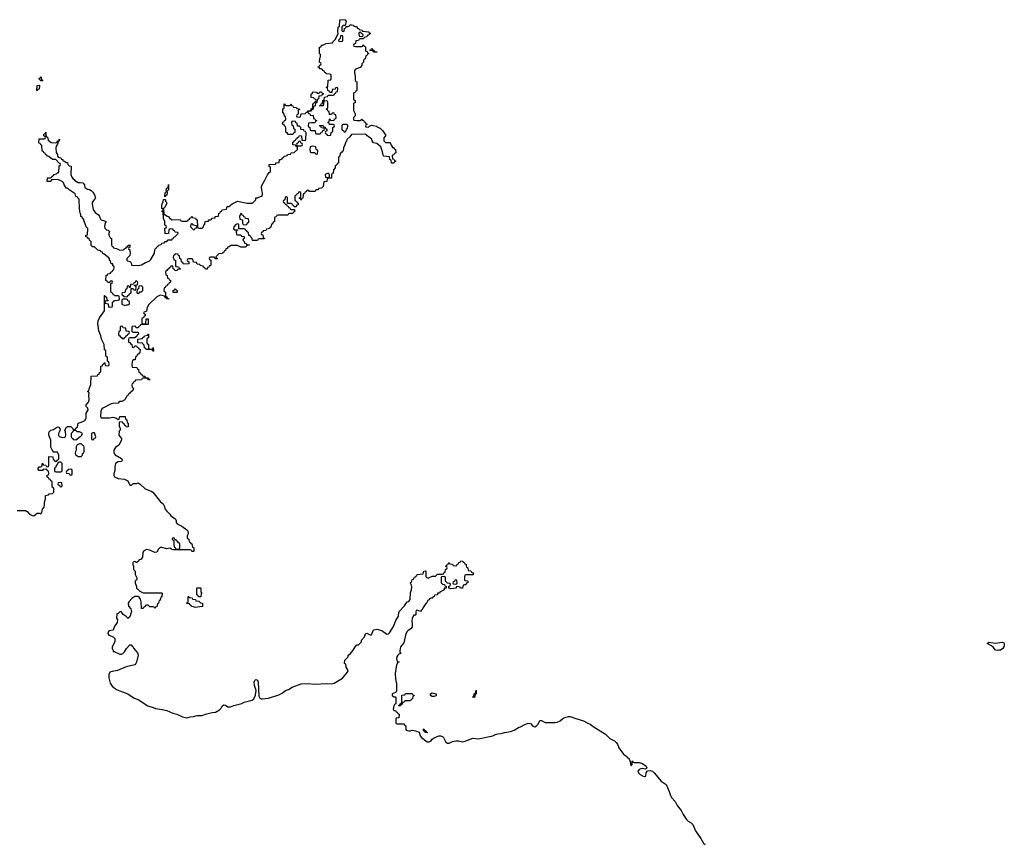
# Model space of a CAD drawing. Header units: inches. Extents: x 2718490 to 2828976, y 856982 to 957410.
# Tile 25 of 63: x 2749280 to 2760996, y 897240 to 907054. Entities that reach past the tile are written whole.
import ezdxf

# ---------------------------------------------------------------- set-up
doc = ezdxf.new("R2010")
doc.units = ezdxf.units.IN
doc.header["$MEASUREMENT"] = 0
for name, color, linetype in [('C7859', 7, 'Continuous'), ('C7869', 7, 'Continuous'), ('C7940', 7, 'Continuous'), ('C7950', 7, 'Continuous')]:
    doc.layers.add(name, color=color, linetype=linetype)

msp = doc.modelspace()

# ---------------------------------------------------------------- linework, layer by layer
at = {"layer": 'C7859', "color": 6}
for points in [[(2750464, 900000), (2750450, 899986), (2750438, 899982), (2750432, 899930), (2750442, 899910), (2750440, 899880), (2750426, 899854), (2750410, 899838), (2750391, 899789), (2750350, 899780), (2750331, 899770), (2750328, 899750), (2750341, 899730), (2750391, 899711), (2750411, 899690), (2750411, 899650), (2750381, 899590), (2750381, 899570), (2750394, 899546), (2750394, 899534), (2750406, 899534), (2750470, 899502), (2750490, 899502), (2750509, 899511), (2750528, 899530), (2750550, 899572), (2750590, 899614), (2750607, 899613), (2750618, 899598), (2750631, 899591), (2750636, 899576), (2750680, 899520), (2750690, 899490), (2750670, 899409), (2750663, 899390), (2750650, 899376), (2750547, 899353), (2750443, 899310), (2750382, 899298), (2750353, 899287), (2750339, 899261), (2750341, 899221), (2750358, 899158), (2750381, 899121), (2750403, 899103), (2750440, 899080), (2750565, 899030), (2750641, 898981), (2750690, 898965), (2750806, 898886), (2750870, 898870), (2750898, 898858), (2750974, 898846), (2751029, 898831), (2751101, 898801), (2751150, 898789), (2751216, 898756), (2751270, 898746), (2751310, 898759), (2751350, 898760), (2751390, 898771), (2751450, 898773), (2751490, 898789), (2751569, 898810), (2751610, 898814), (2751658, 898842), (2751678, 898862), (2751690, 898883), (2751710, 898901), (2751730, 898897), (2751758, 898878), (2751790, 898875), (2751830, 898891), (2751924, 898916), (2751950, 898930), (2752045, 898955), (2752067, 898973), (2752086, 899014), (2752093, 899070), (2752073, 899130), (2752070, 899170), (2752077, 899190), (2752090, 899202), (2752110, 899194), (2752118, 899170), (2752124, 899004), (2752139, 898979), (2752152, 898972), (2752170, 898970), (2752239, 898981), (2752362, 899018), (2752402, 899038), (2752444, 899070), (2752477, 899083), (2752524, 899110), (2752630, 899149), (2752710, 899153), (2752790, 899145), (2752930, 899155), (2752990, 899151), (2753021, 899159), (2753121, 899219), (2753179, 899290), (2753188, 899310), (2753166, 899350), (2753162, 899382), (2753146, 899390), (2753150, 899432), (2753188, 899472), (2753189, 899491), (2753215, 899510), (2753250, 899552), (2753270, 899592), (2753290, 899612), (2753310, 899614), (2753340, 899640), (2753348, 899650), (2753348, 899670), (2753382, 899710), (2753396, 899744), (2753410, 899751), (2753450, 899732), (2753467, 899733), (2753489, 899791), (2753530, 899802), (2753590, 899785), (2753650, 899739), (2753670, 899746), (2753682, 899758), (2753728, 899832), (2753756, 899904), (2753786, 899954), (2753793, 900000)], [(2750607, 900000), (2750591, 899949), (2750572, 899930), (2750569, 899929), (2750548, 899950), (2750513, 899973), (2750494, 900000)], [(2753993, 900000), (2753994, 899970), (2753990, 899966), (2753970, 899966), (2753952, 899930), (2753947, 899890), (2753951, 899870), (2753951, 899829), (2753938, 899810), (2753898, 899782), (2753889, 899771), (2753876, 899744), (2753850, 899639), (2753811, 899590), (2753804, 899544), (2753805, 899525), (2753814, 899510), (2753790, 899502), (2753778, 899490), (2753767, 899470), (2753763, 899450), (2753770, 899414), (2753794, 899410), (2753778, 899402), (2753764, 899376), (2753748, 899272), (2753751, 899210), (2753764, 899150), (2753765, 899070), (2753762, 899058), (2753753, 899047), (2753714, 899030), (2753714, 899010), (2753730, 898994), (2753750, 898994), (2753754, 898990), (2753754, 898910), (2753738, 898902), (2753730, 898886), (2753726, 898850), (2753730, 898834), (2753750, 898834), (2753758, 898818), (2753770, 898814), (2753778, 898798), (2753794, 898790), (2753793, 898747), (2753758, 898742), (2753754, 898730), (2753754, 898690), (2753758, 898678), (2753770, 898674), (2753853, 898673), (2753858, 898658), (2753874, 898650), (2753874, 898610), (2753878, 898598), (2753912, 898592), (2753930, 898591), (2753950, 898598), (2753990, 898592), (2754033, 898573), (2754047, 898530), (2754063, 898510), (2754130, 898459), (2754150, 898459), (2754171, 898469), (2754190, 898491), (2754213, 898507), (2754269, 898531), (2754289, 898531), (2754310, 898522), (2754323, 898510), (2754350, 898456), (2754370, 898443), (2754390, 898443), (2754430, 898463), (2754470, 898471), (2754502, 898470), (2754550, 898460), (2754570, 898463), (2754670, 898503), (2754730, 898497), (2754778, 898502), (2754850, 898521), (2754910, 898530), (2754950, 898550), (2754970, 898555), (2755010, 898559), (2755050, 898570), (2755119, 898581), (2755163, 898597), (2755214, 898630), (2755240, 898640), (2755290, 898667), (2755330, 898681), (2755357, 898677), (2755387, 898647), (2755410, 898640), (2755429, 898650), (2755450, 898670), (2755470, 898712), (2755490, 898712), (2755531, 898691), (2755650, 898691), (2755674, 898694), (2755710, 898708), (2755741, 898739), (2755755, 898745), (2755810, 898760), (2755830, 898760), (2755896, 898736), (2755987, 898710), (2756041, 898681), (2756070, 898670), (2756102, 898642), (2756250, 898552), (2756301, 898501), (2756356, 898470), (2756378, 898450), (2756393, 898430), (2756411, 898390), (2756451, 898330), (2756470, 898307), (2756505, 898285), (2756510, 898274), (2756525, 898265), (2756533, 898253), (2756545, 898225), (2756550, 898174), (2756566, 898190), (2756566, 898230), (2756570, 898234), (2756578, 898218), (2756590, 898214), (2756650, 898212), (2756690, 898201), (2756735, 898170), (2756742, 898150), (2756738, 898142), (2756724, 898136), (2756690, 898143), (2756670, 898139), (2756650, 898130), (2756642, 898118), (2756637, 898110), (2756644, 898090), (2756664, 898070), (2756690, 898053), (2756710, 898047), (2756726, 898050), (2756729, 898051), (2756734, 898090), (2756750, 898114), (2756782, 898118), (2756809, 898111), (2756830, 898092), (2756912, 897992), (2756971, 897950), (2756990, 897916), (2757010, 897867), (2757022, 897822), (2757037, 897797), (2757080, 897750), (2757102, 897702), (2757150, 897642), (2757174, 897594), (2757214, 897534), (2757236, 897516), (2757270, 897496), (2757290, 897477), (2757322, 897402), (2757386, 897310), (2757415, 897255), (2757436, 897236)]]:
    msp.add_lwpolyline(points, dxfattribs=at)
for points in [[(2754690, 898989), (2754668, 898990), (2754682, 898998), (2754688, 899030), (2754702, 899038), (2754710, 899074), (2754711, 899030), (2754698, 899022)], [(2753790, 898886), (2753786, 898890), (2753802, 898898), (2753807, 898913), (2753822, 898918), (2753826, 898930), (2753827, 899013), (2753862, 899018), (2753870, 899034), (2753950, 899034), (2753958, 899018), (2753970, 899014), (2753972, 899008), (2753958, 899002), (2753954, 898970), (2753938, 898962), (2753930, 898946), (2753870, 898946), (2753858, 898942), (2753854, 898930), (2753834, 898926), (2753830, 898906), (2753818, 898902), (2753810, 898886)], [(2754190, 898998), (2754168, 899010), (2754168, 899030), (2754190, 899042), (2754234, 899030), (2754234, 899010), (2754230, 899008), (2754210, 898998)], [(2754130, 898568), (2754106, 898570), (2754102, 898582), (2754086, 898590), (2754086, 898610), (2754090, 898614), (2754098, 898598), (2754114, 898590), (2754118, 898578), (2754132, 898572)]]:
    msp.add_lwpolyline(points, close=True, dxfattribs=at)
at = {"layer": 'C7869', "color": 6}
msp.add_lwpolyline([(2760890, 899633), (2760970, 899644), (2760990, 899637), (2760995, 899630), (2760996, 899610), (2760990, 899590), (2760977, 899570), (2760950, 899551), (2760930, 899549), (2760910, 899547), (2760890, 899552), (2760865, 899585), (2760843, 899603), (2760790, 899630), (2760810, 899646)], close=True, dxfattribs=at)
at = {"layer": 'C7940', "color": 6}
for points in [[(2749550, 906326), (2749527, 906327), (2749522, 906342), (2749506, 906350), (2749522, 906358), (2749528, 906372), (2749534, 906370), (2749538, 906338), (2749550, 906334)], [(2749490, 906206), (2749486, 906210), (2749488, 906272), (2749510, 906274), (2749514, 906270), (2749512, 906228), (2749498, 906222)], [(2749770, 901786), (2749750, 901786), (2749738, 901782), (2749734, 901770), (2749714, 901750), (2749712, 901728), (2749698, 901722), (2749694, 901710), (2749694, 901690), (2749698, 901678), (2749710, 901674), (2749770, 901674), (2749782, 901678), (2749786, 901690), (2749786, 901770)], [(2749890, 901706), (2749858, 901702), (2749853, 901687), (2749838, 901682), (2749834, 901670), (2749838, 901658), (2749870, 901654), (2749878, 901638), (2749890, 901634), (2749902, 901638), (2749906, 901650), (2749906, 901690), (2749902, 901702)], [(2749770, 901546), (2749738, 901542), (2749734, 901530), (2749738, 901518), (2749753, 901513), (2749758, 901498), (2749770, 901494), (2749782, 901498), (2749786, 901510), (2749782, 901542)]]:
    msp.add_lwpolyline(points, close=True, dxfattribs=at)
for points in [[(2750000, 904753), (2749994, 904770), (2749990, 904806), (2749989, 904909), (2749982, 904922), (2749970, 904929), (2749964, 904944), (2749950, 904949), (2749940, 904980), (2749869, 905030), (2749850, 905049), (2749830, 905049), (2749826, 905066), (2749810, 905089), (2749807, 905107), (2749787, 905127), (2749760, 905140), (2749730, 905150), (2749671, 905149), (2749653, 905147), (2749650, 905129), (2749606, 905126), (2749610, 905171), (2749648, 905172), (2749662, 905178), (2749666, 905190), (2749681, 905199), (2749689, 905210), (2749720, 905220), (2749733, 905233), (2749747, 905233), (2749749, 905311), (2749750, 905314), (2749762, 905318), (2749766, 905330), (2749762, 905342), (2749750, 905346), (2749709, 905389), (2749669, 905390), (2749625, 905425), (2749610, 905430), (2749603, 905443), (2749589, 905450), (2749584, 905464), (2749569, 905470), (2749565, 905485), (2749549, 905490), (2749542, 905562), (2749530, 905566), (2749522, 905582), (2749510, 905586), (2749509, 905589), (2749510, 905634), (2749570, 905634), (2749582, 905638), (2749586, 905650), (2749582, 905662), (2749566, 905670), (2749566, 905690), (2749582, 905698), (2749590, 905714), (2749593, 905673), (2749598, 905658), (2749610, 905654), (2749620, 905620), (2749653, 905593), (2749710, 905590), (2749725, 905595), (2749730, 905611), (2749749, 905611), (2749749, 905629), (2749752, 905630), (2749750, 905609), (2749734, 905606), (2749738, 905598), (2749731, 905571), (2749713, 905547), (2749710, 905530), (2749713, 905473), (2749731, 905450), (2749731, 905431), (2749738, 905418), (2749752, 905412), (2749771, 905410), (2749773, 905393), (2749792, 905390), (2749794, 905374), (2749814, 905370), (2749833, 905353), (2749850, 905352), (2749852, 905332), (2749870, 905314), (2749892, 905310), (2749890, 905210), (2749900, 905180), (2749918, 905158), (2749930, 905151), (2749938, 905138), (2749977, 905117), (2750000, 905114)], [(2749250, 901211), (2749351, 901211), (2749370, 901202), (2749398, 901170), (2749430, 901154), (2749449, 901151), (2749490, 901182), (2749510, 901182), (2749530, 901172), (2749542, 901190), (2749553, 901227), (2749570, 901254), (2749575, 901275), (2749574, 901310), (2749589, 901350), (2749587, 901393), (2749622, 901398), (2749630, 901412), (2749670, 901414), (2749686, 901430), (2749686, 901470), (2749682, 901482), (2749666, 901490), (2749666, 901550), (2749662, 901562), (2749650, 901566), (2749642, 901582), (2749630, 901586), (2749622, 901602), (2749608, 901608), (2749608, 901632), (2749622, 901638), (2749626, 901650), (2749622, 901682), (2749607, 901687), (2749602, 901702), (2749590, 901706), (2749558, 901702), (2749550, 901688), (2749510, 901688), (2749498, 901710), (2749510, 901731), (2749528, 901732), (2749542, 901738), (2749550, 901774), (2749558, 901758), (2749590, 901754), (2749598, 901738), (2749610, 901734), (2749622, 901738), (2749626, 901750), (2749626, 901850), (2749630, 901854), (2749673, 901853), (2749678, 901818), (2749693, 901813), (2749698, 901798), (2749710, 901794), (2749722, 901798), (2749727, 901813), (2749742, 901818), (2749746, 901830), (2749746, 901870), (2749730, 901906), (2749687, 901907), (2749670, 901926), (2749650, 901966), (2749652, 902050), (2749628, 902108), (2749626, 902130), (2749630, 902150), (2749650, 902168), (2749684, 902176), (2749729, 902210), (2749746, 902206), (2749758, 902190), (2749761, 902170), (2749741, 902130), (2749741, 902110), (2749750, 902092), (2749790, 902081), (2749816, 902084), (2749827, 902093), (2749828, 902110), (2749826, 902150), (2749818, 902170), (2749836, 902204), (2749850, 902211), (2749890, 902211), (2749914, 902190), (2749918, 902178), (2749930, 902174), (2749942, 902178), (2749946, 902190), (2749968, 902210), (2749975, 902250), (2750000, 902259)], [(2750000, 902143), (2749990, 902149), (2749966, 902150), (2749950, 902166), (2749930, 902166), (2749918, 902162), (2749914, 902150), (2749894, 902130), (2749893, 902093), (2749898, 902078), (2749914, 902070), (2749918, 902058), (2749950, 902052), (2750000, 902092)], [(2750000, 902006), (2749990, 902006), (2749965, 901995), (2749951, 901970), (2749954, 901930), (2749944, 901916), (2749942, 901890), (2749950, 901874), (2749965, 901865), (2749970, 901854), (2750000, 901854)]]:
    msp.add_lwpolyline(points, dxfattribs=at)
at = {"layer": 'C7950', "color": 6}
for points in [[(2750000, 905114), (2750030, 905111), (2750051, 905090), (2750054, 905054), (2750074, 905050), (2750078, 905038), (2750110, 905032), (2750130, 905022), (2750150, 905002), (2750170, 904971), (2750182, 904930), (2750174, 904926), (2750170, 904909), (2750157, 904903), (2750144, 904876), (2750141, 904859), (2750156, 904795), (2750178, 904758), (2750218, 904730), (2750230, 904712), (2750241, 904681), (2750251, 904671), (2750290, 904661), (2750311, 904651), (2750294, 904626), (2750291, 904590), (2750294, 904574), (2750303, 904563), (2750314, 904554), (2750332, 904550), (2750350, 904532), (2750342, 904510), (2750342, 904490), (2750357, 904457), (2750371, 904450), (2750373, 904373), (2750378, 904358), (2750394, 904350), (2750398, 904338), (2750434, 904330), (2750470, 904312), (2750510, 904314), (2750522, 904318), (2750526, 904330), (2750546, 904334), (2750548, 904350), (2750568, 904352), (2750569, 904370), (2750589, 904371), (2750590, 904374), (2750590, 904346), (2750578, 904342), (2750574, 904330), (2750578, 904318), (2750590, 904314), (2750596, 904270), (2750590, 904249), (2750554, 904210), (2750554, 904190), (2750562, 904182), (2750590, 904176), (2750598, 904170), (2750612, 904148), (2750612, 904132), (2750690, 904130), (2750730, 904136), (2750776, 904164), (2750819, 904181), (2750842, 904198), (2750885, 904275), (2750890, 904314), (2750898, 904330), (2750905, 904335), (2750910, 904352), (2750926, 904354), (2750930, 904372), (2750962, 904378), (2750970, 904394), (2751002, 904398), (2751007, 904413), (2751030, 904414), (2751048, 904432), (2751090, 904434), (2751095, 904445), (2751106, 904450), (2751115, 904465), (2751126, 904470), (2751166, 904510), (2751162, 904522), (2751130, 904526), (2751122, 904542), (2751107, 904547), (2751102, 904562), (2751070, 904566), (2751058, 904562), (2751053, 904547), (2751051, 904509), (2751010, 904506), (2751009, 904571), (2751022, 904578), (2751026, 904590), (2751022, 904602), (2751008, 904610), (2751006, 904650), (2750990, 904686), (2750986, 904766), (2750970, 904770), (2750970, 904774), (2750982, 904778), (2750986, 904790), (2750982, 904802), (2750970, 904806), (2750970, 904850), (2750988, 904890), (2750990, 904914), (2751010, 904914), (2751014, 904910), (2751014, 904890), (2751024, 904884), (2751030, 904870), (2751010, 904826), (2750992, 904808), (2750994, 904734), (2751006, 904734), (2751035, 904715), (2751051, 904710), (2751058, 904698), (2751091, 904671), (2751190, 904674), (2751198, 904658), (2751210, 904654), (2751270, 904654), (2751282, 904658), (2751286, 904670), (2751302, 904678), (2751306, 904690), (2751322, 904698), (2751330, 904714), (2751338, 904698), (2751372, 904692), (2751378, 904678), (2751392, 904672), (2751394, 904590), (2751398, 904578), (2751410, 904574), (2751450, 904574), (2751466, 904590), (2751470, 904614), (2751482, 904618), (2751486, 904650), (2751526, 904654), (2751528, 904670), (2751549, 904671), (2751562, 904678), (2751566, 904690), (2751606, 904694), (2751608, 904710), (2751646, 904714), (2751650, 904751), (2751667, 904753), (2751669, 904770), (2751687, 904773), (2751690, 904791), (2751742, 904798), (2751748, 904830), (2751770, 904831), (2751810, 904863), (2751870, 904892), (2751988, 904872), (2752049, 904871), (2752088, 904910), (2752090, 904934), (2752110, 904934), (2752154, 904954), (2752166, 904954), (2752169, 904990), (2752162, 905022), (2752158, 905070), (2752165, 905090), (2752198, 905142), (2752230, 905206), (2752250, 905234), (2752262, 905238), (2752266, 905250), (2752266, 905290), (2752262, 905302), (2752250, 905306), (2752249, 905330), (2752326, 905334), (2752328, 905350), (2752366, 905354), (2752370, 905391), (2752389, 905391), (2752402, 905398), (2752406, 905410), (2752422, 905418), (2752426, 905430), (2752448, 905432), (2752462, 905438), (2752466, 905450), (2752507, 905453), (2752510, 905471), (2752548, 905472), (2752586, 905510), (2752586, 905530), (2752582, 905542), (2752570, 905546), (2752562, 905562), (2752530, 905566), (2752530, 905594), (2752542, 905598), (2752548, 905612), (2752562, 905618), (2752570, 905634), (2752582, 905638), (2752587, 905653), (2752602, 905658), (2752610, 905674), (2752632, 905672), (2752638, 905618), (2752670, 905614), (2752682, 905618), (2752686, 905630), (2752687, 905707), (2752682, 905722), (2752667, 905727), (2752662, 905742), (2752630, 905746), (2752626, 905750), (2752626, 905770), (2752610, 905786), (2752587, 905787), (2752582, 905822), (2752567, 905827), (2752562, 905842), (2752530, 905846), (2752518, 905842), (2752514, 905830), (2752518, 905798), (2752533, 905793), (2752538, 905758), (2752554, 905750), (2752554, 905710), (2752538, 905702), (2752530, 905686), (2752471, 905689), (2752468, 905708), (2752450, 905709), (2752445, 905735), (2752447, 905767), (2752442, 905782), (2752430, 905786), (2752426, 905806), (2752414, 905806), (2752409, 905811), (2752410, 905834), (2752422, 905838), (2752430, 905854), (2752442, 905858), (2752446, 905870), (2752442, 905902), (2752430, 905906), (2752422, 905942), (2752410, 905946), (2752410, 905994), (2752422, 905998), (2752426, 906010), (2752426, 906054), (2752434, 906050), (2752438, 906038), (2752450, 906034), (2752490, 906034), (2752502, 906038), (2752506, 906050), (2752510, 906050), (2752513, 906033), (2752532, 906030), (2752534, 906014), (2752574, 906010), (2752578, 905998), (2752614, 905990), (2752598, 905982), (2752594, 905970), (2752594, 905930), (2752578, 905922), (2752574, 905910), (2752578, 905898), (2752610, 905894), (2752622, 905898), (2752628, 905932), (2752682, 905938), (2752688, 905952), (2752706, 905954), (2752708, 905970), (2752746, 905974), (2752750, 905994), (2752762, 905998), (2752768, 906012), (2752770, 906054), (2752782, 906058), (2752787, 906073), (2752802, 906078), (2752806, 906090), (2752802, 906102), (2752787, 906107), (2752782, 906122), (2752750, 906126), (2752750, 906172), (2752766, 906174), (2752766, 906186), (2752773, 906193), (2752812, 906192), (2752818, 906178), (2752830, 906174), (2752842, 906178), (2752850, 906194), (2752870, 906194), (2752878, 906178), (2752890, 906174), (2752892, 906168), (2752878, 906162), (2752870, 906146), (2752838, 906142), (2752834, 906110), (2752818, 906102), (2752814, 906070), (2752798, 906062), (2752794, 906030), (2752778, 906022), (2752774, 905990), (2752758, 905982), (2752750, 905966), (2752718, 905962), (2752714, 905950), (2752718, 905938), (2752733, 905933), (2752738, 905918), (2752773, 905913), (2752778, 905878), (2752793, 905873), (2752798, 905858), (2752810, 905854), (2752812, 905848), (2752798, 905842), (2752790, 905826), (2752753, 905827), (2752718, 905822), (2752714, 905790), (2752718, 905778), (2752734, 905770), (2752738, 905738), (2752750, 905734), (2752790, 905734), (2752794, 905730), (2752798, 905698), (2752810, 905694), (2752850, 905694), (2752862, 905698), (2752867, 905713), (2752882, 905718), (2752887, 905733), (2752902, 905738), (2752906, 905750), (2752902, 905762), (2752870, 905766), (2752862, 905782), (2752846, 905790), (2752850, 905794), (2752890, 905794), (2752898, 905778), (2752913, 905773), (2752918, 905758), (2752934, 905750), (2752934, 905730), (2752918, 905722), (2752914, 905710), (2752918, 905698), (2752933, 905693), (2752938, 905678), (2752950, 905674), (2752982, 905678), (2752986, 905710), (2753002, 905718), (2753006, 905730), (2753006, 905770), (2753022, 905778), (2753026, 905790), (2753022, 905802), (2753010, 905806), (2752967, 905807), (2752962, 905822), (2752946, 905830), (2752962, 905838), (2752966, 905870), (2752970, 905874), (2752978, 905858), (2752990, 905854), (2753022, 905858), (2753027, 905873), (2753042, 905878), (2753046, 905890), (2753042, 905922), (2753027, 905927), (2753022, 905942), (2753010, 905946), (2752998, 905942), (2752990, 905926), (2752967, 905927), (2752962, 905962), (2752950, 905966), (2752942, 905982), (2752926, 905990), (2752942, 905998), (2752946, 906010), (2752946, 906070), (2752942, 906082), (2752930, 906086), (2752898, 906082), (2752893, 906027), (2752846, 906030), (2752862, 906038), (2752867, 906053), (2752882, 906058), (2752886, 906090), (2752902, 906098), (2752907, 906133), (2752942, 906138), (2752950, 906154), (2753010, 906154), (2753022, 906158), (2753027, 906173), (2753042, 906178), (2753047, 906193), (2753062, 906198), (2753066, 906230), (2753062, 906242), (2753050, 906246), (2753038, 906242), (2753033, 906227), (2752998, 906222), (2752993, 906187), (2752970, 906186), (2752962, 906202), (2752948, 906210), (2752942, 906242), (2752926, 906250), (2752946, 906254), (2752950, 906334), (2752982, 906338), (2752986, 906350), (2752986, 906390), (2752982, 906402), (2752967, 906407), (2752926, 906410), (2752922, 906422), (2752910, 906426), (2752902, 906442), (2752886, 906450), (2752882, 906462), (2752869, 906469), (2752848, 906470), (2752846, 906486), (2752828, 906490), (2752842, 906498), (2752850, 906514), (2752862, 906518), (2752866, 906530), (2752862, 906542), (2752850, 906546), (2752849, 906549), (2752850, 906594), (2752858, 906610), (2752858, 906638), (2752849, 906651), (2752848, 906728), (2752868, 906732), (2752870, 906751), (2752889, 906751), (2752926, 906770), (2753002, 906778), (2753006, 906790), (2753039, 906821), (2753069, 906890), (2753066, 906910), (2753070, 906970), (2753087, 906973), (2753090, 907051), (2753126, 907054), (2753151, 907050), (2753165, 907030), (2753154, 906986), (2753130, 906986), (2753114, 906970), (2753114, 906930), (2753118, 906918), (2753130, 906914), (2753142, 906918), (2753146, 906950), (2753162, 906958), (2753166, 906974), (2753190, 906974), (2753202, 906978), (2753208, 906992), (2753230, 906994), (2753254, 906990), (2753258, 906978), (2753272, 906972), (2753290, 906971), (2753294, 906954), (2753314, 906950), (2753318, 906938), (2753354, 906930), (2753358, 906918), (2753434, 906910), (2753438, 906898), (2753454, 906890), (2753438, 906882), (2753434, 906870), (2753414, 906866), (2753410, 906848), (2753378, 906842), (2753370, 906826), (2753330, 906826), (2753318, 906822), (2753310, 906806), (2753278, 906802), (2753274, 906770), (2753258, 906762), (2753254, 906750), (2753258, 906738), (2753270, 906734), (2753350, 906734), (2753362, 906738), (2753367, 906753), (2753373, 906753), (2753378, 906738), (2753394, 906730), (2753394, 906690), (2753398, 906678), (2753413, 906673), (2753418, 906658), (2753434, 906650), (2753418, 906642), (2753410, 906626), (2753398, 906622), (2753390, 906586), (2753378, 906582), (2753371, 906569), (2753370, 906548), (2753351, 906529), (2753350, 906508), (2753330, 906486), (2753276, 906464), (2753262, 906450), (2753264, 906416), (2753271, 906389), (2753273, 906333), (2753278, 906318), (2753290, 906314), (2753291, 906309), (2753291, 906209), (2753278, 906202), (2753273, 906187), (2753258, 906182), (2753254, 906170), (2753254, 906110), (2753258, 906098), (2753272, 906090), (2753270, 906066), (2753258, 906062), (2753253, 906047), (2753252, 905972), (2753270, 905934), (2753271, 905910), (2753254, 905890), (2753254, 905870), (2753258, 905858), (2753290, 905852), (2753330, 905854), (2753342, 905858), (2753346, 905870), (2753354, 905870), (2753358, 905858), (2753372, 905852), (2753378, 905838), (2753390, 905834), (2753398, 905818), (2753414, 905810), (2753398, 905802), (2753394, 905790), (2753398, 905778), (2753430, 905774), (2753448, 905792), (2753470, 905798), (2753490, 905796), (2753525, 905785), (2753536, 905776), (2753570, 905761), (2753603, 905730), (2753619, 905699), (2753631, 905690), (2753634, 905670), (2753613, 905647), (2753614, 905610), (2753633, 905593), (2753690, 905592), (2753702, 905562), (2753714, 905546), (2753714, 905534), (2753730, 905532), (2753737, 905517), (2753750, 905510), (2753754, 905470), (2753738, 905462), (2753730, 905446), (2753718, 905442), (2753714, 905430), (2753718, 905398), (2753732, 905392), (2753738, 905378), (2753750, 905374), (2753750, 905366), (2753738, 905362), (2753733, 905347), (2753710, 905346), (2753706, 905350), (2753702, 905382), (2753686, 905390), (2753682, 905422), (2753610, 905428), (2753599, 905479), (2753579, 905539), (2753530, 905579), (2753489, 905590), (2753475, 905610), (2753469, 905630), (2753425, 905665), (2753413, 905670), (2753405, 905685), (2753390, 905690), (2753230, 905688), (2753210, 905658), (2753174, 905626), (2753170, 905609), (2753160, 905600), (2753150, 905566), (2753132, 905530), (2753130, 905488), (2753114, 905486), (2753112, 905470), (2753094, 905466), (2753091, 905429), (2753078, 905422), (2753074, 905410), (2753072, 905348), (2753058, 905342), (2753053, 905327), (2753034, 905310), (2753032, 905290), (2753013, 905267), (2753010, 905226), (2752998, 905222), (2752992, 905208), (2752990, 905166), (2752950, 905166), (2752938, 905162), (2752933, 905127), (2752898, 905122), (2752892, 905070), (2752870, 905049), (2752834, 905046), (2752832, 905030), (2752812, 905028), (2752798, 905022), (2752794, 905010), (2752729, 905009), (2752722, 905022), (2752710, 905026), (2752698, 905022), (2752692, 905008), (2752678, 905002), (2752670, 904986), (2752658, 904982), (2752652, 904968), (2752650, 904928), (2752634, 904926), (2752630, 904906), (2752622, 904922), (2752606, 904930), (2752622, 904938), (2752626, 904950), (2752626, 904990), (2752622, 905002), (2752610, 905006), (2752598, 905002), (2752593, 904987), (2752578, 904982), (2752573, 904967), (2752558, 904962), (2752554, 904950), (2752554, 904910), (2752558, 904898), (2752573, 904893), (2752578, 904878), (2752594, 904870), (2752594, 904850), (2752574, 904846), (2752570, 904828), (2752547, 904827), (2752542, 904842), (2752527, 904847), (2752522, 904862), (2752510, 904866), (2752466, 904866), (2752466, 904930), (2752462, 904942), (2752450, 904946), (2752438, 904942), (2752434, 904910), (2752418, 904902), (2752414, 904890), (2752418, 904878), (2752433, 904873), (2752438, 904858), (2752454, 904854), (2752458, 904838), (2752473, 904833), (2752478, 904818), (2752493, 904813), (2752498, 904798), (2752510, 904794), (2752550, 904794), (2752550, 904766), (2752538, 904762), (2752530, 904746), (2752490, 904746), (2752478, 904742), (2752470, 904726), (2752350, 904726), (2752338, 904722), (2752332, 904708), (2752318, 904702), (2752314, 904690), (2752314, 904650), (2752298, 904642), (2752290, 904626), (2752278, 904622), (2752270, 904586), (2752258, 904582), (2752253, 904567), (2752218, 904562), (2752210, 904546), (2752178, 904542), (2752172, 904528), (2752158, 904522), (2752154, 904510), (2752158, 904498), (2752172, 904492), (2752178, 904458), (2752192, 904452), (2752190, 904446), (2752130, 904446), (2752118, 904442), (2752110, 904426), (2752050, 904426), (2752042, 904462), (2752030, 904466), (2752022, 904482), (2752007, 904487), (2752002, 904522), (2751987, 904527), (2751982, 904542), (2751967, 904547), (2751962, 904562), (2751950, 904566), (2751886, 904566), (2751886, 904610), (2751882, 904622), (2751870, 904626), (2751850, 904618), (2751827, 904590), (2751825, 904565), (2751833, 904553), (2751874, 904554), (2751873, 904547), (2751858, 904542), (2751854, 904530), (2751858, 904498), (2751870, 904494), (2751910, 904494), (2751918, 904478), (2751953, 904473), (2751952, 904450), (2751938, 904442), (2751934, 904430), (2751950, 904414), (2751954, 904394), (2751974, 904390), (2751978, 904378), (2752010, 904374), (2752014, 904370), (2751978, 904362), (2751970, 904346), (2751913, 904347), (2751870, 904366), (2751830, 904368), (2751793, 904367), (2751774, 904350), (2751752, 904348), (2751751, 904330), (2751733, 904327), (2751730, 904306), (2751718, 904302), (2751710, 904286), (2751698, 904282), (2751694, 904270), (2751650, 904266), (2751614, 904230), (2751618, 904218), (2751634, 904210), (2751630, 904206), (2751607, 904207), (2751602, 904222), (2751590, 904226), (2751550, 904226), (2751538, 904222), (2751534, 904210), (2751538, 904198), (2751554, 904190), (2751553, 904133), (2751546, 904126), (2751534, 904126), (2751530, 904108), (2751514, 904106), (2751510, 904086), (2751490, 904086), (2751482, 904102), (2751466, 904110), (2751462, 904122), (2751428, 904128), (2751422, 904142), (2751390, 904146), (2751382, 904162), (2751347, 904167), (2751342, 904202), (2751330, 904206), (2751290, 904206), (2751278, 904202), (2751274, 904190), (2751278, 904178), (2751294, 904170), (2751293, 904147), (2751230, 904146), (2751222, 904162), (2751206, 904170), (2751202, 904202), (2751186, 904210), (2751182, 904242), (2751168, 904248), (2751162, 904262), (2751130, 904266), (2751126, 904254), (2751110, 904246), (2751105, 904225), (2751114, 904206), (2751114, 904194), (2751134, 904190), (2751134, 904130), (2751138, 904118), (2751170, 904114), (2751178, 904098), (2751194, 904090), (2751190, 904086), (2751158, 904082), (2751152, 904068), (2751130, 904066), (2751122, 904082), (2751106, 904090), (2751102, 904122), (2751090, 904126), (2751078, 904122), (2751073, 904107), (2751058, 904102), (2751053, 904087), (2751038, 904082), (2751032, 904068), (2751018, 904062), (2751014, 904050), (2751018, 904018), (2751034, 904010), (2751038, 903978), (2751053, 903973), (2751058, 903958), (2751073, 903953), (2751074, 903930), (2751058, 903922), (2751050, 903906), (2751038, 903902), (2751030, 903886), (2751018, 903882), (2751010, 903866), (2750998, 903862), (2750994, 903830), (2750998, 903818), (2751014, 903810), (2751014, 903770), (2751018, 903758), (2751030, 903754), (2751038, 903738), (2751053, 903733), (2751053, 903727), (2751026, 903730), (2751022, 903742), (2751010, 903746), (2751002, 903762), (2750989, 903769), (2750950, 903774), (2750910, 903757), (2750816, 903664), (2750796, 903630), (2750790, 903586), (2750754, 903570), (2750758, 903558), (2750774, 903550), (2750774, 903530), (2750758, 903522), (2750753, 903507), (2750738, 903502), (2750734, 903490), (2750734, 903450), (2750738, 903438), (2750750, 903434), (2750782, 903438), (2750787, 903493), (2750810, 903494), (2750810, 903426), (2750730, 903426), (2750718, 903422), (2750714, 903410), (2750698, 903402), (2750690, 903386), (2750668, 903388), (2750662, 903402), (2750650, 903406), (2750618, 903402), (2750614, 903390), (2750614, 903350), (2750618, 903338), (2750630, 903334), (2750690, 903334), (2750692, 903310), (2750678, 903302), (2750673, 903287), (2750650, 903266), (2750593, 903267), (2750578, 903262), (2750573, 903247), (2750574, 903214), (2750592, 903212), (2750598, 903198), (2750614, 903190), (2750618, 903158), (2750630, 903154), (2750642, 903158), (2750650, 903174), (2750670, 903174), (2750678, 903158), (2750694, 903150), (2750698, 903138), (2750714, 903130), (2750710, 903089), (2750678, 903062), (2750670, 903046), (2750658, 903042), (2750653, 903007), (2750630, 903006), (2750624, 902996), (2750614, 902954), (2750618, 902918), (2750673, 902913), (2750678, 902898), (2750694, 902890), (2750698, 902858), (2750712, 902852), (2750718, 902838), (2750734, 902830), (2750738, 902818), (2750752, 902812), (2750770, 902811), (2750774, 902794), (2750810, 902791), (2750813, 902773), (2750834, 902770), (2750806, 902770), (2750802, 902782), (2750790, 902786), (2750750, 902786), (2750738, 902782), (2750730, 902769), (2750658, 902762), (2750654, 902750), (2750638, 902742), (2750630, 902726), (2750618, 902722), (2750614, 902710), (2750618, 902678), (2750634, 902670), (2750630, 902646), (2750618, 902642), (2750614, 902630), (2750598, 902622), (2750592, 902608), (2750578, 902602), (2750570, 902586), (2750558, 902582), (2750545, 902550), (2750536, 902544), (2750530, 902529), (2750494, 902510), (2750470, 902509), (2750458, 902502), (2750450, 902490), (2750390, 902487), (2750370, 902481), (2750270, 902430), (2750258, 902422), (2750244, 902396), (2750243, 902330), (2750250, 902316), (2750350, 902316), (2750390, 902322), (2750431, 902311), (2750450, 902294), (2750462, 902298), (2750470, 902331), (2750530, 902331), (2750534, 902330), (2750538, 902298), (2750554, 902290), (2750558, 902258), (2750571, 902251), (2750572, 902208), (2750550, 902206), (2750542, 902222), (2750530, 902226), (2750522, 902242), (2750506, 902250), (2750502, 902262), (2750470, 902266), (2750462, 902258), (2750464, 902216), (2750474, 902190), (2750474, 902170), (2750464, 902156), (2750461, 902110), (2750470, 902092), (2750491, 902071), (2750491, 902051), (2750459, 901990), (2750419, 901961), (2750412, 901950), (2750402, 901930), (2750399, 901910), (2750404, 901890), (2750415, 901875), (2750490, 901833), (2750499, 901810), (2750490, 901796), (2750450, 901792), (2750422, 901770), (2750411, 901731), (2750411, 901690), (2750401, 901650), (2750401, 901630), (2750410, 901612), (2750450, 901592), (2750526, 901586), (2750565, 901565), (2750590, 901514), (2750610, 901514), (2750630, 901534), (2750670, 901534), (2750690, 901542), (2750710, 901531), (2750772, 901472), (2750844, 901444), (2750865, 901430), (2750956, 901316), (2750987, 901290), (2751001, 901270), (2751011, 901230), (2751030, 901206), (2751068, 901168), (2751078, 901150), (2751112, 901130), (2751134, 901110), (2751142, 901090), (2751142, 901070), (2751152, 901052), (2751210, 901028), (2751270, 900983), (2751281, 900970), (2751284, 900936), (2751271, 900910), (2751272, 900892), (2751278, 900878), (2751292, 900870), (2751298, 900838), (2751312, 900832), (2751318, 900818), (2751330, 900814), (2751338, 900778), (2751350, 900774), (2751352, 900768), (2751354, 900730), (2751350, 900726), (2751330, 900726), (2751322, 900742), (2751310, 900746), (2751110, 900746), (2751086, 900750), (2751082, 900762), (2751070, 900766), (2751030, 900755), (2750970, 900773), (2750952, 900772), (2750930, 900754), (2750910, 900718), (2750890, 900713), (2750830, 900741), (2750790, 900749), (2750755, 900730), (2750747, 900710), (2750742, 900658), (2750725, 900635), (2750698, 900622), (2750694, 900610), (2750678, 900602), (2750670, 900586), (2750662, 900602), (2750650, 900606), (2750630, 900598), (2750625, 900590), (2750625, 900570), (2750634, 900550), (2750634, 900510), (2750654, 900490), (2750654, 900450), (2750674, 900410), (2750674, 900390), (2750654, 900370), (2750654, 900350), (2750671, 900310), (2750672, 900290), (2750680, 900280), (2750711, 900251), (2750750, 900234), (2750970, 900234), (2750974, 900230), (2750973, 900193), (2750970, 900186), (2750958, 900182), (2750950, 900146), (2750938, 900142), (2750932, 900108), (2750918, 900102), (2750912, 900068), (2750898, 900062), (2750890, 900048), (2750882, 900062), (2750867, 900067), (2750830, 900068), (2750810, 900086), (2750790, 900086), (2750778, 900082), (2750774, 900070), (2750758, 900062), (2750750, 900046), (2750730, 900046), (2750727, 900127), (2750716, 900156), (2750700, 900180), (2750690, 900188), (2750650, 900188), (2750615, 900165), (2750582, 900130), (2750572, 900110), (2750573, 900073), (2750601, 900041), (2750611, 900010), (2750607, 900000)], [(2750000, 902259), (2750030, 902270), (2750055, 902285), (2750070, 902310), (2750072, 902370), (2750093, 902410), (2750092, 902430), (2750072, 902450), (2750070, 902470), (2750097, 902503), (2750107, 902530), (2750102, 902590), (2750106, 902610), (2750102, 902622), (2750086, 902630), (2750102, 902638), (2750110, 902674), (2750128, 902712), (2750129, 902810), (2750206, 902814), (2750210, 902832), (2750226, 902834), (2750230, 902854), (2750242, 902858), (2750246, 902870), (2750246, 902930), (2750266, 902934), (2750270, 902954), (2750282, 902958), (2750290, 902974), (2750294, 902970), (2750298, 902938), (2750330, 902934), (2750342, 902938), (2750346, 902950), (2750342, 902982), (2750326, 902990), (2750326, 903030), (2750322, 903042), (2750306, 903050), (2750306, 903110), (2750302, 903122), (2750290, 903126), (2750284, 903190), (2750253, 903250), (2750245, 903290), (2750223, 903350), (2750210, 903434), (2750214, 903470), (2750230, 903504), (2750289, 903590), (2750288, 903772), (2750293, 903773), (2750298, 903758), (2750314, 903750), (2750318, 903718), (2750334, 903710), (2750330, 903706), (2750298, 903702), (2750294, 903690), (2750298, 903678), (2750333, 903673), (2750338, 903638), (2750350, 903634), (2750382, 903638), (2750386, 903650), (2750386, 903690), (2750402, 903698), (2750407, 903713), (2750450, 903714), (2750462, 903718), (2750466, 903730), (2750462, 903762), (2750450, 903766), (2750410, 903766), (2750402, 903782), (2750390, 903786), (2750382, 903802), (2750366, 903810), (2750366, 903914), (2750382, 903918), (2750386, 903930), (2750382, 903942), (2750370, 903946), (2750358, 903942), (2750354, 903926), (2750330, 903926), (2750322, 903942), (2750306, 903950), (2750310, 904012), (2750326, 904014), (2750330, 904031), (2750348, 904032), (2750362, 904038), (2750366, 904050), (2750382, 904058), (2750390, 904074), (2750402, 904078), (2750406, 904110), (2750402, 904122), (2750390, 904126), (2750387, 904147), (2750368, 904150), (2750362, 904182), (2750350, 904186), (2750349, 904209), (2750340, 904220), (2750284, 904264), (2750269, 904270), (2750267, 904287), (2750246, 904290), (2750242, 904302), (2750228, 904308), (2750208, 904310), (2750169, 904349), (2750148, 904350), (2750130, 904368), (2750129, 904409), (2750110, 904428), (2750108, 904448), (2750090, 904449), (2750087, 904467), (2750066, 904470), (2750068, 904490), (2750086, 904494), (2750089, 904569), (2750070, 904588), (2750038, 904678), (2750029, 904689), (2750026, 904690), (2750022, 904702), (2750006, 904710), (2750008, 904730), (2750000, 904753)], [(2750000, 902092), (2750005, 902095), (2750018, 902110), (2750026, 902130), (2750000, 902143)], [(2750000, 901854), (2750010, 901854), (2750026, 901870), (2750026, 901890), (2750042, 901898), (2750047, 901913), (2750047, 901967), (2750042, 901982), (2750030, 901986), (2750010, 902006), (2750000, 902006)], [(2753793, 900000), (2753794, 900010), (2753860, 900080), (2753890, 900126), (2753910, 900130), (2753919, 900141), (2753925, 900155), (2753930, 900234), (2753941, 900270), (2753945, 900305), (2753943, 900323), (2753930, 900346), (2753930, 900354), (2753942, 900358), (2753950, 900392), (2753966, 900394), (2753968, 900410), (2753986, 900414), (2753990, 900432), (2754006, 900434), (2754008, 900450), (2754082, 900458), (2754089, 900491), (2754110, 900494), (2754114, 900490), (2754114, 900430), (2754118, 900418), (2754133, 900413), (2754150, 900412), (2754189, 900431), (2754227, 900433), (2754253, 900453), (2754310, 900454), (2754322, 900458), (2754328, 900472), (2754342, 900478), (2754348, 900512), (2754362, 900518), (2754366, 900530), (2754362, 900542), (2754350, 900546), (2754348, 900552), (2754362, 900558), (2754370, 900574), (2754382, 900578), (2754386, 900590), (2754392, 900592), (2754398, 900578), (2754430, 900574), (2754438, 900558), (2754470, 900554), (2754482, 900558), (2754487, 900573), (2754502, 900578), (2754507, 900593), (2754522, 900598), (2754528, 900612), (2754554, 900610), (2754558, 900598), (2754570, 900594), (2754578, 900578), (2754592, 900572), (2754593, 900553), (2754598, 900538), (2754612, 900530), (2754618, 900498), (2754650, 900494), (2754658, 900478), (2754674, 900470), (2754674, 900446), (2754590, 900446), (2754578, 900442), (2754573, 900427), (2754573, 900393), (2754578, 900378), (2754610, 900374), (2754614, 900370), (2754611, 900350), (2754593, 900347), (2754590, 900329), (2754572, 900328), (2754558, 900322), (2754550, 900289), (2754526, 900290), (2754522, 900302), (2754490, 900308), (2754474, 900306), (2754472, 900290), (2754410, 900282), (2754386, 900290), (2754387, 900313), (2754402, 900318), (2754406, 900330), (2754402, 900342), (2754370, 900346), (2754346, 900370), (2754346, 900410), (2754342, 900422), (2754330, 900426), (2754298, 900422), (2754294, 900410), (2754294, 900350), (2754310, 900334), (2754333, 900333), (2754338, 900318), (2754353, 900313), (2754354, 900290), (2754332, 900288), (2754330, 900269), (2754278, 900242), (2754274, 900230), (2754253, 900227), (2754251, 900210), (2754214, 900206), (2754212, 900190), (2754198, 900182), (2754190, 900169), (2754172, 900168), (2754158, 900162), (2754154, 900150), (2754138, 900142), (2754122, 900110), (2754114, 900106), (2754090, 900069), (2754080, 900060), (2754070, 900029), (2754058, 900022), (2754050, 900009), (2754010, 900026), (2753998, 900022), (2753993, 900007), (2753993, 900000)], [(2750494, 900000), (2750490, 900006), (2750470, 900006), (2750464, 900000)]]:
    msp.add_lwpolyline(points, dxfattribs=at)
for points in [[(2753110, 906866), (2753098, 906862), (2753094, 906830), (2753074, 906810), (2753078, 906798), (2753110, 906794), (2753122, 906798), (2753126, 906810), (2753126, 906850), (2753122, 906862)], [(2753330, 906906), (2753318, 906902), (2753314, 906890), (2753318, 906858), (2753350, 906854), (2753362, 906858), (2753366, 906870), (2753362, 906882), (2753347, 906887), (2753342, 906902)], [(2753489, 906669), (2753482, 906682), (2753450, 906686), (2753446, 906690), (2753462, 906698), (2753470, 906714), (2753478, 906698), (2753494, 906690), (2753498, 906678), (2753512, 906672), (2753534, 906670), (2753530, 906669)], [(2753170, 905806), (2753130, 905806), (2753118, 905802), (2753114, 905790), (2753114, 905750), (2753118, 905738), (2753133, 905733), (2753138, 905718), (2753150, 905714), (2753166, 905730), (2753167, 905753), (2753182, 905758), (2753186, 905790), (2753182, 905802)], [(2752610, 905606), (2752598, 905602), (2752593, 905587), (2752578, 905582), (2752574, 905570), (2752578, 905558), (2752590, 905554), (2752630, 905554), (2752642, 905558), (2752646, 905570), (2752642, 905582), (2752627, 905587), (2752622, 905602)], [(2752770, 905548), (2752738, 905542), (2752732, 905510), (2752738, 905478), (2752750, 905474), (2752790, 905474), (2752798, 905458), (2752810, 905454), (2752822, 905458), (2752826, 905490), (2752822, 905502), (2752806, 905510), (2752802, 905542)], [(2752950, 905226), (2752914, 905210), (2752918, 905178), (2752950, 905174), (2752962, 905178), (2752966, 905190), (2752966, 905210)], [(2751010, 904946), (2751006, 904950), (2751010, 904992), (2751028, 905010), (2751025, 905025), (2751030, 905051), (2751047, 905053), (2751050, 905092), (2751050, 905028), (2751032, 905010), (2751035, 904995), (2751030, 904966), (2751018, 904962)], [(2751910, 904746), (2751894, 904710), (2751898, 904678), (2751933, 904673), (2751933, 904633), (2751938, 904618), (2751970, 904614), (2751982, 904618), (2751990, 904634), (2752002, 904638), (2752006, 904650), (2752002, 904682), (2751968, 904688), (2751962, 904702), (2751947, 904707), (2751942, 904722), (2751927, 904727), (2751922, 904742)], [(2751330, 904626), (2751318, 904622), (2751312, 904590), (2751350, 904554), (2751362, 904558), (2751370, 904574), (2751382, 904578), (2751386, 904590), (2751382, 904602), (2751348, 904608), (2751342, 904622)], [(2750670, 903946), (2750658, 903942), (2750653, 903927), (2750638, 903922), (2750634, 903906), (2750598, 903902), (2750594, 903866), (2750587, 903867), (2750582, 903882), (2750570, 903886), (2750558, 903882), (2750554, 903850), (2750538, 903842), (2750533, 903807), (2750498, 903802), (2750494, 903790), (2750498, 903778), (2750513, 903773), (2750518, 903758), (2750550, 903754), (2750562, 903758), (2750567, 903773), (2750582, 903778), (2750587, 903793), (2750602, 903798), (2750606, 903810), (2750606, 903854), (2750630, 903854), (2750638, 903838), (2750650, 903834), (2750662, 903838), (2750666, 903870), (2750662, 903882), (2750647, 903887), (2750646, 903894), (2750682, 903898), (2750686, 903930)], [(2750730, 903886), (2750698, 903882), (2750694, 903850), (2750678, 903842), (2750674, 903810), (2750678, 903798), (2750690, 903794), (2750702, 903798), (2750707, 903813), (2750730, 903814), (2750746, 903830), (2750746, 903870)], [(2751150, 903806), (2751108, 903808), (2751106, 903830), (2751122, 903838), (2751128, 903852), (2751134, 903850), (2751138, 903838), (2751154, 903830), (2751154, 903810)], [(2750550, 903726), (2750510, 903726), (2750498, 903722), (2750494, 903710), (2750494, 903670), (2750530, 903654), (2750550, 903662), (2750570, 903662), (2750586, 903670), (2750586, 903690), (2750582, 903702), (2750567, 903707), (2750562, 903722)], [(2750490, 903406), (2750478, 903402), (2750474, 903390), (2750474, 903350), (2750458, 903342), (2750454, 903310), (2750458, 903298), (2750473, 903293), (2750478, 903278), (2750493, 903273), (2750498, 903258), (2750510, 903254), (2750522, 903258), (2750527, 903273), (2750542, 903278), (2750547, 903293), (2750562, 903298), (2750567, 903313), (2750582, 903318), (2750586, 903330), (2750582, 903342), (2750547, 903347), (2750542, 903382), (2750510, 903386), (2750502, 903402)], [(2750850, 903134), (2750862, 903138), (2750870, 903152), (2750874, 903110), (2750870, 903109), (2750866, 903110), (2750862, 903122), (2750847, 903127), (2750786, 903130), (2750782, 903142), (2750767, 903147), (2750762, 903182), (2750748, 903188), (2750742, 903202), (2750687, 903207), (2750687, 903253), (2750742, 903258), (2750746, 903270), (2750762, 903278), (2750766, 903290), (2750802, 903298), (2750806, 903310), (2750813, 903313), (2750812, 903268), (2750798, 903262), (2750794, 903250), (2750794, 903210), (2750798, 903198), (2750814, 903190), (2750814, 903150), (2750818, 903138)], [(2750150, 902138), (2750134, 902130), (2750134, 902070), (2750138, 902058), (2750150, 902054), (2750162, 902058), (2750167, 902073), (2750182, 902078), (2750186, 902090), (2750170, 902135)], [(2751110, 900886), (2751098, 900882), (2751094, 900870), (2751114, 900854), (2751113, 900813), (2751118, 900778), (2751132, 900772), (2751138, 900758), (2751170, 900754), (2751182, 900758), (2751186, 900770), (2751186, 900810), (2751182, 900822), (2751170, 900826), (2751160, 900840), (2751146, 900850), (2751142, 900862), (2751126, 900866), (2751122, 900882)], [(2754470, 900386), (2754458, 900382), (2754453, 900367), (2754438, 900362), (2754434, 900350), (2754438, 900338), (2754470, 900334), (2754482, 900338), (2754486, 900350), (2754482, 900382)], [(2751430, 900186), (2751407, 900187), (2751402, 900202), (2751388, 900208), (2751386, 900290), (2751390, 900294), (2751430, 900294), (2751434, 900290), (2751434, 900250), (2751438, 900238), (2751452, 900230), (2751438, 900222), (2751434, 900190)], [(2751370, 900058), (2751347, 900067), (2751326, 900070), (2751322, 900082), (2751306, 900090), (2751302, 900102), (2751267, 900107), (2751270, 900114), (2751282, 900118), (2751286, 900130), (2751286, 900190), (2751294, 900190), (2751298, 900178), (2751332, 900172), (2751338, 900158), (2751373, 900153), (2751378, 900138), (2751410, 900134), (2751430, 900114), (2751454, 900110), (2751454, 900070), (2751450, 900069)]]:
    msp.add_lwpolyline(points, close=True, dxfattribs=at)

doc.saveas('drawing.dxf')
